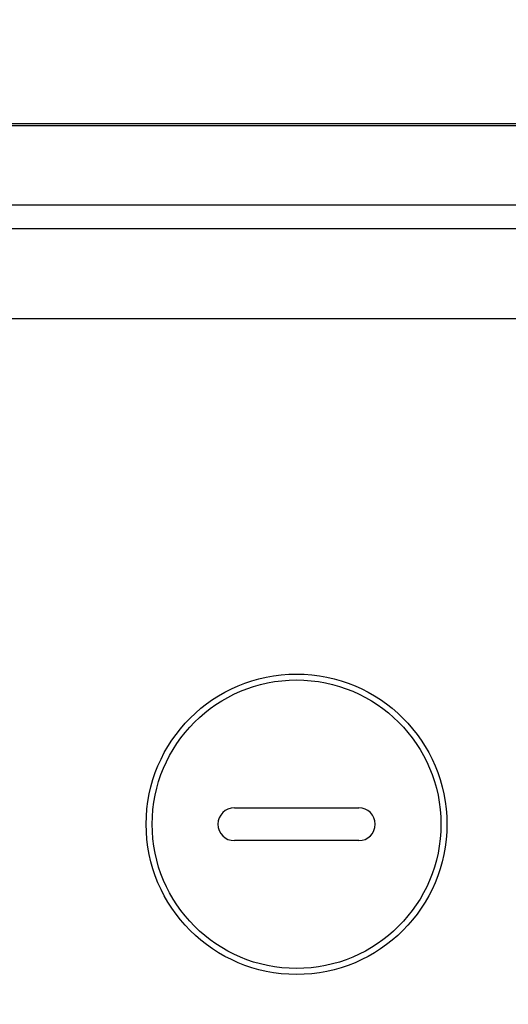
# Model space of a CAD drawing. Header units: millimetres. Extents: x -134 to 420, y 0 to 297.
# Tile 52 of 57: x 319 to 326, y 229 to 243. Entities that reach past the tile are written whole.
import ezdxf

# ---------------------------------------------------------------- set-up
doc = ezdxf.new("R2010")
doc.units = ezdxf.units.MM
doc.header["$LTSCALE"] = 23.1
doc.layers.get('0').update_dxf_attribs({"linetype": 'CONTINUOUS'})
doc.layers.add('COMPONENTS', color=7, linetype='CONTINUOUS')
doc.layers.add('DIMENSION', color=7, linetype='CONTINUOUS')
doc.styles.get("Standard").update_dxf_attribs({"font": 'arial.ttf'})
doc.dimstyles.new('DIMSTYLE_2', dxfattribs={"dimtxt": 3, "dimasz": 4, "dimexe": 0.18, "dimexo": 0.0625, "dimgap": 0.09, "dimtad": 1, "dimlfac": 5, "dimdsep": 46, "dimtxsty": 'STANDARD', "dimblk": '_FILLED', "dimblk1": '_FILLED', "dimblk2": '_FILLED', "dimcen": 0.09, "dimadec": 0, "dimazin": 0, "dimtp": 0.5, "dimtm": 0.5, "dimtfac": 1, "dimtofl": 0, "dimtmove": 0, "dimatfit": 3, "dimldrblk": '_FILLED', "dimfxl": 1, "dimtolj": 1, "dimarcsym": 0})

# ---------------------------------------------------------------- blocks, each defined once
blk = doc.blocks.new('_FILLED')
at = {"color": 0, "linetype": 'BYBLOCK'}
blk.add_solid([(0, 0), (-1, 0.1625), (-1, -0.1625)], dxfattribs=at)
blk = doc.blocks.new('*D10')
at = {"layer": 'DIMENSION', "color": 2, "linetype": 'CONTINUOUS'}
for p, q in [((297.19, 248.667), (297.19, 261.494)), ((341.19, 248.378), (341.19, 261.494)), ((297.19, 259.494), (319.19, 259.494)), ((341.19, 259.494), (319.19, 259.494)), ((297.19, 228.598), (297.19, 247.051)), ((341.19, 228.598), (341.19, 246.668))]:
    blk.add_line(p, q, dxfattribs=at)
at = {"layer": 'DIMENSION', "color": 2, "linetype": 'CONTINUOUS', "xscale": 4, "yscale": 4, "zscale": 4, "rotation": 180}
blk.add_blockref('_FILLED', (297.19, 259.494), dxfattribs=at)
at = {"layer": 'DIMENSION', "color": 2, "linetype": 'CONTINUOUS', "xscale": 4, "yscale": 4, "zscale": 4}
blk.add_blockref('_FILLED', (341.19, 259.494), dxfattribs=at)
at = {"layer": 'DIMENSION', "color": 2, "linetype": 'CONTINUOUS', "insert": (319.19, 263.244), "char_height": 3, "width": 6.99257, "attachment_point": 2, "line_spacing_factor": 0.9}
blk.add_mtext('220', dxfattribs=at)

msp = doc.modelspace()

# ---------------------------------------------------------------- linework, layer by layer
at = {"layer": 'COMPONENTS', "color": 9, "linetype": 'CONTINUOUS'}
for p, q in [((311.22676, 241.46494), (327.15349, 241.46494)), ((306.4905, 240.30701), (331.90108, 240.30703)), ((306.49051, 239.95689), (331.88974, 239.95689))]:
    msp.add_line(p, q, dxfattribs=at)
at = {"layer": 'COMPONENTS', "color": 7, "linetype": 'CONTINUOUS'}
for p, q in [((311.39991, 241.49414), (326.98035, 241.49414)), ((332.89601, 238.63505), (305.48424, 238.63505)), ((322.08013, 231.47505), (323.90013, 231.47505)), ((323.90013, 230.99505), (322.08013, 230.99505))]:
    msp.add_line(p, q, dxfattribs=at)
msp.add_circle((322.99013, 231.23505), 2.2, dxfattribs=at)
at = {"layer": 'COMPONENTS', "color": 9, "linetype": 'CONTINUOUS'}
msp.add_circle((322.99013, 231.23505), 2.11225, dxfattribs=at)
at = {"layer": 'COMPONENTS', "color": 7, "linetype": 'CONTINUOUS'}
for centre, start, end in [((322.08013, 231.23505), 90, 270), ((323.90013, 231.23505), 270, 90)]:
    msp.add_arc(centre, 0.24, start, end, dxfattribs=at)

# ---------------------------------------------------------------- dimensions: what is measured, and where the dimension line sits
at = {"layer": 'DIMENSION', "color": 2, "linetype": 'CONTINUOUS'}
dim = msp.add_linear_dim(base=(297.19013, 259.49414), p1=(341.19013, 228.59825), p2=(297.19013, 228.59825), angle=180, dimstyle='DIMSTYLE_2', dxfattribs=at)
dim.commit()
dim.dimension.update_dxf_attribs({"geometry": '*D10', "text_midpoint": (315.69384, 261.74414), "dimtype": 160})

doc.saveas('drawing.dxf')
